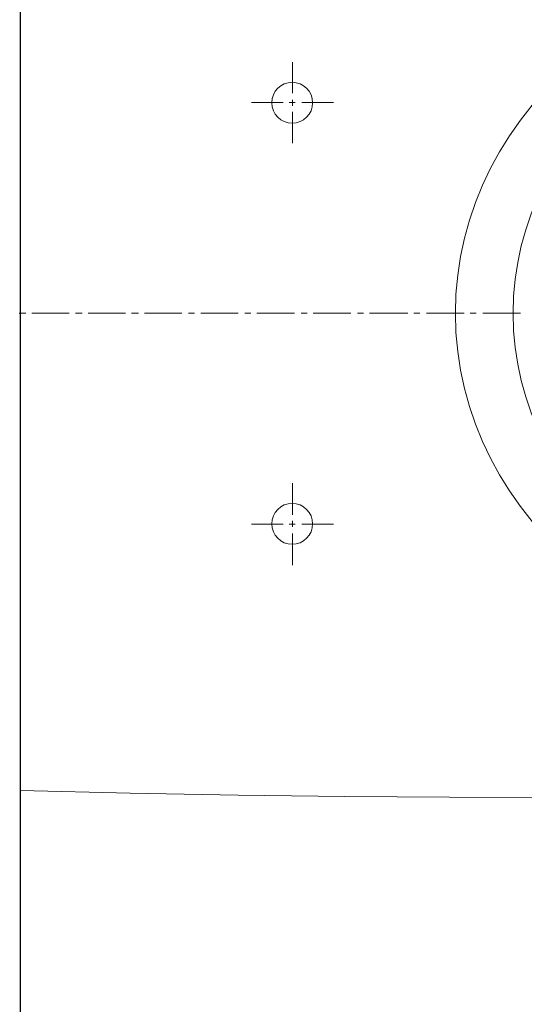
# Model space of a CAD drawing. Header units: millimetres. Extents: x 42924 to 92944, y -369470 to -179866.
# Tile 68 of 256: x 59409 to 59427, y -184197 to -184161. Entities that reach past the tile are written whole.
import ezdxf

# ---------------------------------------------------------------- set-up
doc = ezdxf.new("R2010")
doc.units = ezdxf.units.MM
doc.layers.get('0').update_dxf_attribs({"color": 8})
doc.layers.add('!! 2 ZABUDOWA GK-MDF', color=8, linetype='Continuous')
doc.layers.add('!! 2_wypos-sanitarne', color=8, linetype='Continuous')

# ---------------------------------------------------------------- blocks, each defined once
blk = doc.blocks.new('A$C6ce7c513')
at = {"lineweight": 0}
for points in [[(0, 0), (0, -0.00246)], [(-0.17548, -0.00049), (-0.17646, -0.04094), (-0.1772, -0.08064), (-0.1777, -0.11986), (-0.17794, -0.15833), (-0.17819, -0.23404)], [(-0.17548, -0.00049), (0.17547, -0.00049)], [(0, -0.00469), (0, -0.0185)], [(0, -0.02072), (0, -0.02318)], [(0, -0.0254), (0, -0.03921)], [(0, -0.04143), (0, -0.0439)], [(0, -0.04612), (0, -0.05993)], [(0, -0.0624), (0, -0.06461)], [(0, -0.06683), (0, -0.08064)], [(0, -0.08311), (0, -0.08533)], [(-0.07757, -0.08557), (-0.07757, -0.09717)], [(0.07756, -0.08557), (0.07756, -0.09717)], [(0, -0.08755), (0, -0.10136)], [(-0.08102, -0.10062), (-0.09261, -0.10062)], [(-0.07633, -0.10062), (-0.07855, -0.10062)], [(-0.07757, -0.09939), (-0.07757, -0.1016)], [(-0.06252, -0.10062), (-0.07411, -0.10062)], [(0.06252, -0.10062), (0.07411, -0.10062)], [(0.07633, -0.10062), (0.07855, -0.10062)], [(0.07756, -0.09939), (0.07756, -0.1016)], [(0.08101, -0.10062), (0.09236, -0.10062)], [(-0.07757, -0.10408), (-0.07757, -0.11567)], [(0, -0.10383), (0, -0.10605)], [(0.07756, -0.10408), (0.07756, -0.11567)], [(0, -0.10827), (0, -0.12208)], [(0, -0.12455), (0, -0.12677)], [(0, -0.12898), (0, -0.14304)], [(0, -0.14526), (0, -0.14748)], [(0, -0.14995), (0, -0.16376)], [(0, -0.16598), (0, -0.1682)], [(0, -0.17066), (0, -0.18447)]]:
    blk.add_lwpolyline(points, dxfattribs=at)
for centre in [(-0.07744, -0.1005), (0.07744, -0.1005)]:
    blk.add_circle(centre, 0.00752, dxfattribs=at)
for centre, major_axis, ratio in [((0, -0.32554), (0, -0.16499), 0.830338), ((0, -0.32974), (0, -0.14798), 0.83084)]:
    blk.add_ellipse(centre, major_axis=major_axis, ratio=ratio, start_param=0, end_param=6.283185, dxfattribs=at)

msp = doc.modelspace()

# ---------------------------------------------------------------- linework, layer by layer
at = {"layer": '!! 2 ZABUDOWA GK-MDF'}
msp.add_lwpolyline([(59408.56735, -184226.3878), (59408.56735, -184119.3878)], dxfattribs=at)

# ---------------------------------------------------------------- block references
at = {"layer": '!! 2_wypos-sanitarne', "xscale": 100, "yscale": 100, "zscale": 100, "rotation": 90}
msp.add_blockref('A$C6ce7c513', (59408.51836, -184171.88763), dxfattribs=at)

doc.saveas('drawing.dxf')
